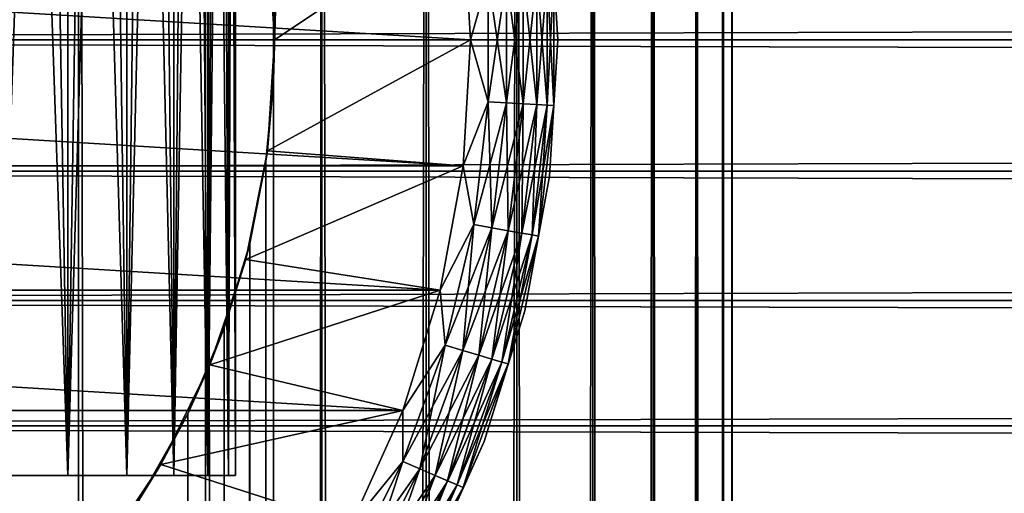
# Model space of a CAD drawing. Extents: x -265 to 265, y 0 to 747.
# Tile 188 of 256: x -243 to -232, y 715 to 720. Entities that reach past the tile are written whole.
import ezdxf

# ---------------------------------------------------------------- set-up
doc = ezdxf.new("R2010")
doc.units = 0
doc.header["$LTSCALE"] = 65.185185
for name, color, linetype in [('3', 7, 'CONTINUOUS'), ('4', 7, 'CONTINUOUS'), ('51', 7, 'CONTINUOUS'), ('52', 7, 'CONTINUOUS'), ('58', 7, 'CONTINUOUS'), ('61', 7, 'CONTINUOUS'), ('62', 7, 'CONTINUOUS'), ('64', 7, 'CONTINUOUS'), ('68', 7, 'CONTINUOUS'), ('72', 7, 'CONTINUOUS'), ('80', 7, 'CONTINUOUS'), ('81', 7, 'CONTINUOUS')]:
    doc.layers.add(name, color=color, linetype=linetype)

msp = doc.modelspace()

# ---------------------------------------------------------------- linework, layer by layer
at = {"layer": '3', "color": 7, "linetype": 'CONTINUOUS'}
for points in [[(-263, 721.507, 39.909), (-263, 720, 40), (263, 721.507, 39.909), (-263, 721.507, 39.909)], [(263, 721.507, 39.909), (-263, 720, 40), (263, 720, 40), (263, 721.507, 39.909)], [(-263, 720, 15), (-263, 721.507, 15.091), (263, 720, 15), (-263, 720, 15)], [(263, 720, 15), (-263, 721.507, 15.091), (263, 721.507, 15.091), (263, 720, 15)]]:
    msp.add_3dface(points, dxfattribs=at)
at = {"layer": '4', "color": 7, "linetype": 'CONTINUOUS'}
for points in [[(263, 720, 40), (-263, 720, 40), (-263, 718.493, 39.909), (263, 720, 40)], [(-263, 720, 15), (263, 720, 15), (263, 718.493, 15.091), (-263, 720, 15)], [(-263, 718.493, 15.091), (-263, 720, 15), (263, 718.493, 15.091), (-263, 718.493, 15.091)], [(263, 720, 40), (-263, 718.493, 39.909), (263, 718.493, 39.909), (263, 720, 40)], [(-263, 717.009, 15.363), (-263, 718.493, 15.091), (263, 717.009, 15.363), (-263, 717.009, 15.363)], [(263, 717.009, 15.363), (-263, 718.493, 15.091), (263, 718.493, 15.091), (263, 717.009, 15.363)], [(-263, 718.493, 39.909), (-263, 717.009, 39.637), (263, 718.493, 39.909), (-263, 718.493, 39.909)], [(263, 718.493, 39.909), (-263, 717.009, 39.637), (263, 717.009, 39.637), (263, 718.493, 39.909)], [(-263, 715.567, 15.812), (-263, 717.009, 15.363), (263, 715.567, 15.812), (-263, 715.567, 15.812)], [(263, 715.567, 15.812), (-263, 717.009, 15.363), (263, 717.009, 15.363), (263, 715.567, 15.812)], [(-263, 717.009, 39.637), (-263, 715.567, 39.188), (263, 717.009, 39.637), (-263, 717.009, 39.637)], [(263, 717.009, 39.637), (-263, 715.567, 39.188), (263, 715.567, 39.188), (263, 717.009, 39.637)], [(-263, 714.191, 16.432), (-263, 715.567, 15.812), (263, 714.191, 16.432), (-263, 714.191, 16.432)], [(263, 714.191, 16.432), (-263, 715.567, 15.812), (263, 715.567, 15.812), (263, 714.191, 16.432)], [(-263, 715.567, 39.188), (-263, 714.191, 38.568), (263, 715.567, 39.188), (-263, 715.567, 39.188)], [(263, 715.567, 39.188), (-263, 714.191, 38.568), (263, 714.191, 38.568), (263, 715.567, 39.188)]]:
    msp.add_3dface(points, dxfattribs=at)
at = {"layer": '51', "color": 7, "linetype": 'CONTINUOUS'}
for points in [[(-244.059, 1, 13.773), (-242.5, 1, 12.99), (-244.059, 739, 13.773), (-244.059, 1, 13.773)], [(-244.059, 739, 13.773), (-242.5, 1, 12.99), (-242.5, 739, 12.99), (-244.059, 739, 13.773)], [(-242.5, 1, 12.99), (-241.043, 1, 12.032), (-242.5, 739, 12.99), (-242.5, 1, 12.99)], [(-242.5, 739, 12.99), (-241.043, 1, 12.032), (-241.043, 739, 12.032), (-242.5, 739, 12.99)], [(-241.043, 1, 12.032), (-239.706, 1, 10.911), (-241.043, 739, 12.032), (-241.043, 1, 12.032)], [(-241.043, 739, 12.032), (-239.706, 1, 10.911), (-239.706, 739, 10.911), (-241.043, 739, 12.032)], [(-239.706, 1, 10.911), (-238.509, 1, 9.642), (-239.706, 739, 10.911), (-239.706, 1, 10.911)], [(-239.706, 739, 10.911), (-238.509, 1, 9.642), (-238.509, 739, 9.642), (-239.706, 739, 10.911)], [(-238.509, 1, 9.642), (-237.468, 1, 8.243), (-238.509, 739, 9.642), (-238.509, 1, 9.642)], [(-238.509, 739, 9.642), (-237.468, 1, 8.243), (-237.468, 739, 8.243), (-238.509, 739, 9.642)], [(-237.468, 1, 8.243), (-236.596, 1, 6.732), (-237.468, 739, 8.243), (-237.468, 1, 8.243)], [(-237.468, 739, 8.243), (-236.596, 1, 6.732), (-236.596, 739, 6.732), (-237.468, 739, 8.243)], [(-236.596, 1, 6.732), (-235.905, 1, 5.13), (-236.596, 739, 6.732), (-236.596, 1, 6.732)], [(-236.596, 739, 6.732), (-235.905, 1, 5.13), (-235.905, 739, 5.13), (-236.596, 739, 6.732)], [(-235.905, 1, 5.13), (-235.404, 1, 3.459), (-235.905, 739, 5.13), (-235.905, 1, 5.13)], [(-235.905, 739, 5.13), (-235.404, 1, 3.459), (-235.404, 739, 3.459), (-235.905, 739, 5.13)], [(-235.404, 1, 3.459), (-235.101, 1, 1.741), (-235.404, 739, 3.459), (-235.404, 1, 3.459)], [(-235.404, 739, 3.459), (-235.101, 1, 1.741), (-235.101, 739, 1.741), (-235.404, 739, 3.459)], [(-235.101, 1, 1.741), (-235, 1), (-235.101, 739, 1.741), (-235.101, 1, 1.741)], [(-235.101, 739, 1.741), (-235, 1), (-235, 739), (-235.101, 739, 1.741)]]:
    msp.add_3dface(points, dxfattribs=at)
at = {"layer": '52', "color": 7, "linetype": 'CONTINUOUS'}
for points in [[(-240.261, 720.462, -11.408), (-239.706, 739, -10.911), (-240.261, 719.538, -11.408), (-240.261, 720.462, -11.408)], [(-240.261, 719.538, -11.408), (-239.706, 739, -10.911), (-240.261, 20.462, -11.408), (-240.261, 719.538, -11.408)], [(-239.706, 739, -10.911), (-239.706, 1, -10.911), (-240.261, 20.462, -11.408), (-239.706, 739, -10.911)], [(-238.509, 1, -9.642), (-239.706, 1, -10.911), (-238.509, 739, -9.642), (-238.509, 1, -9.642)], [(-238.509, 739, -9.642), (-239.706, 1, -10.911), (-239.706, 739, -10.911), (-238.509, 739, -9.642)], [(-237.468, 1, -8.243), (-238.509, 1, -9.642), (-237.468, 739, -8.243), (-237.468, 1, -8.243)], [(-237.468, 739, -8.243), (-238.509, 1, -9.642), (-238.509, 739, -9.642), (-237.468, 739, -8.243)], [(-236.596, 1, -6.732), (-237.468, 1, -8.243), (-236.596, 739, -6.732), (-236.596, 1, -6.732)], [(-236.596, 739, -6.732), (-237.468, 1, -8.243), (-237.468, 739, -8.243), (-236.596, 739, -6.732)], [(-235.905, 1, -5.13), (-236.596, 1, -6.732), (-235.905, 739, -5.13), (-235.905, 1, -5.13)], [(-235.905, 739, -5.13), (-236.596, 1, -6.732), (-236.596, 739, -6.732), (-235.905, 739, -5.13)], [(-235.404, 1, -3.459), (-235.905, 1, -5.13), (-235.404, 739, -3.459), (-235.404, 1, -3.459)], [(-235.404, 739, -3.459), (-235.905, 1, -5.13), (-235.905, 739, -5.13), (-235.404, 739, -3.459)], [(-235.101, 1, -1.741), (-235.404, 1, -3.459), (-235.101, 739, -1.741), (-235.101, 1, -1.741)], [(-235.101, 739, -1.741), (-235.404, 1, -3.459), (-235.404, 739, -3.459), (-235.101, 739, -1.741)], [(-235, 739), (-235, 1), (-235.101, 1, -1.741), (-235, 739)], [(-235, 739), (-235.101, 1, -1.741), (-235.101, 739, -1.741), (-235, 739)], [(-240.35, 718.608, -11.484), (-240.261, 719.538, -11.408), (-240.35, 21.393, -11.484), (-240.35, 718.608, -11.484)], [(-240.35, 21.393, -11.484), (-240.261, 719.538, -11.408), (-240.261, 20.462, -11.408), (-240.35, 21.393, -11.484)], [(-240.535, 717.66, -11.637), (-240.35, 718.608, -11.484), (-240.535, 22.34, -11.637), (-240.535, 717.66, -11.637)], [(-240.535, 22.34, -11.637), (-240.35, 718.608, -11.484), (-240.35, 21.393, -11.484), (-240.535, 22.34, -11.637)], [(-240.828, 716.692, -11.869), (-240.535, 717.66, -11.637), (-240.828, 23.308, -11.869), (-240.828, 716.692, -11.869)], [(-240.828, 23.308, -11.869), (-240.535, 717.66, -11.637), (-240.535, 22.34, -11.637), (-240.828, 23.308, -11.869)], [(-241.246, 715.707, -12.181), (-240.828, 716.692, -11.869), (-241.246, 24.293, -12.181), (-241.246, 715.707, -12.181)], [(-241.246, 24.293, -12.181), (-240.828, 716.692, -11.869), (-240.828, 23.308, -11.869), (-241.246, 24.293, -12.181)], [(-241.799, 714.727, -12.559), (-241.246, 715.707, -12.181), (-241.799, 25.273, -12.559), (-241.799, 714.727, -12.559)], [(-241.799, 25.273, -12.559), (-241.246, 715.707, -12.181), (-241.246, 24.293, -12.181), (-241.799, 25.273, -12.559)]]:
    msp.add_3dface(points, dxfattribs=at)
at = {"layer": '58', "color": 7, "linetype": 'CONTINUOUS'}
for points in [[(-240.333, 721.273, -25), (-240.261, 720.462, -11.408), (-240.25, 720, -25), (-240.333, 721.273, -25)], [(-240.261, 720.462, -11.408), (-240.261, 719.538, -11.408), (-240.25, 720, -25), (-240.261, 720.462, -11.408)], [(-240.25, 720, -25), (-240.261, 719.538, -11.408), (-240.333, 718.727, -25), (-240.25, 720, -25)], [(-240.261, 719.538, -11.408), (-240.35, 718.608, -11.484), (-240.333, 718.727, -25), (-240.261, 719.538, -11.408)], [(-240.333, 718.727, -25), (-240.535, 717.66, -11.637), (-240.582, 717.477, -25), (-240.333, 718.727, -25)], [(-240.35, 718.608, -11.484), (-240.535, 717.66, -11.637), (-240.333, 718.727, -25), (-240.35, 718.608, -11.484)], [(-240.535, 717.66, -11.637), (-240.828, 716.692, -11.869), (-240.582, 717.477, -25), (-240.535, 717.66, -11.637)], [(-240.582, 717.477, -25), (-240.828, 716.692, -11.869), (-240.992, 716.269, -25), (-240.582, 717.477, -25)], [(-240.828, 716.692, -11.869), (-241.246, 715.707, -12.181), (-240.992, 716.269, -25), (-240.828, 716.692, -11.869)], [(-240.992, 716.269, -25), (-241.246, 715.707, -12.181), (-241.556, 715.125, -25), (-240.992, 716.269, -25)], [(-241.246, 715.707, -12.181), (-241.799, 714.727, -12.559), (-241.556, 715.125, -25), (-241.246, 715.707, -12.181)], [(-241.556, 715.125, -25), (-241.799, 714.727, -12.559), (-242.265, 714.065, -25), (-241.556, 715.125, -25)]]:
    msp.add_3dface(points, dxfattribs=at)
at = {"layer": '61', "color": 7, "linetype": 'CONTINUOUS'}
for points in [[(-240.333, 721.273, -25), (-240.25, 720, -25), (-238.087, 721.446, -25), (-240.333, 721.273, -25)], [(-238.087, 721.446, -25), (-240.25, 720, -25), (-238, 720, -25), (-238.087, 721.446, -25)], [(-240.25, 720, -25), (-240.333, 718.727, -25), (-238, 720, -25), (-240.25, 720, -25)], [(-238, 720, -25), (-240.333, 718.727, -25), (-238.087, 718.554, -25), (-238, 720, -25)], [(-240.333, 718.727, -25), (-240.582, 717.477, -25), (-238.087, 718.554, -25), (-240.333, 718.727, -25)], [(-238.087, 718.554, -25), (-240.582, 717.477, -25), (-238.349, 717.128, -25), (-238.087, 718.554, -25)], [(-240.582, 717.477, -25), (-240.992, 716.269, -25), (-238.349, 717.128, -25), (-240.582, 717.477, -25)], [(-238.349, 717.128, -25), (-240.992, 716.269, -25), (-238.78, 715.745, -25), (-238.349, 717.128, -25)], [(-240.992, 716.269, -25), (-241.556, 715.125, -25), (-238.78, 715.745, -25), (-240.992, 716.269, -25)], [(-238.78, 715.745, -25), (-241.556, 715.125, -25), (-239.375, 714.423, -25), (-238.78, 715.745, -25)], [(-241.556, 715.125, -25), (-242.265, 714.065, -25), (-239.375, 714.423, -25), (-241.556, 715.125, -25)]]:
    msp.add_3dface(points, dxfattribs=at)
at = {"layer": '62', "color": 7, "linetype": 'CONTINUOUS'}
for points in [[(-262, 720, -75), (-261.913, 721.446, -75), (-238, 720, -75), (-262, 720, -75)], [(-238, 720, -75), (-261.913, 721.446, -75), (-238.087, 721.446, -75), (-238, 720, -75)], [(-261.913, 718.554, -75), (-262, 720, -75), (-238.087, 718.554, -75), (-261.913, 718.554, -75)], [(-238.087, 718.554, -75), (-262, 720, -75), (-238, 720, -75), (-238.087, 718.554, -75)], [(-261.651, 717.128, -75), (-261.913, 718.554, -75), (-238.349, 717.128, -75), (-261.651, 717.128, -75)], [(-238.349, 717.128, -75), (-261.913, 718.554, -75), (-238.087, 718.554, -75), (-238.349, 717.128, -75)], [(-261.22, 715.745, -75), (-261.651, 717.128, -75), (-238.78, 715.745, -75), (-261.22, 715.745, -75)], [(-238.78, 715.745, -75), (-261.651, 717.128, -75), (-238.349, 717.128, -75), (-238.78, 715.745, -75)], [(-260.625, 714.423, -75), (-261.22, 715.745, -75), (-239.375, 714.423, -75), (-260.625, 714.423, -75)], [(-239.375, 714.423, -75), (-261.22, 715.745, -75), (-238.78, 715.745, -75), (-239.375, 714.423, -75)]]:
    msp.add_3dface(points, dxfattribs=at)
at = {"layer": '64', "color": 7, "linetype": 'CONTINUOUS'}
for points in [[(-237, 720, -74), (-237.095, 721.567, -74), (-237, 720, -26), (-237, 720, -74)], [(-237, 720, -26), (-237.095, 721.567, -74), (-237.095, 721.567, -26), (-237, 720, -26)], [(-237.095, 718.433, -74), (-237, 720, -74), (-237.095, 718.433, -26), (-237.095, 718.433, -74)], [(-237.095, 718.433, -26), (-237, 720, -74), (-237, 720, -26), (-237.095, 718.433, -26)], [(-237.378, 716.889, -74), (-237.095, 718.433, -74), (-237.378, 716.889, -26), (-237.378, 716.889, -74)], [(-237.378, 716.889, -26), (-237.095, 718.433, -74), (-237.095, 718.433, -26), (-237.378, 716.889, -26)], [(-237.845, 715.39, -74), (-237.378, 716.889, -74), (-237.845, 715.39, -26), (-237.845, 715.39, -74)], [(-237.845, 715.39, -26), (-237.378, 716.889, -74), (-237.378, 716.889, -26), (-237.845, 715.39, -26)], [(-238.489, 713.959, -74), (-237.845, 715.39, -74), (-238.489, 713.959, -26), (-238.489, 713.959, -74)], [(-238.489, 713.959, -26), (-237.845, 715.39, -74), (-237.845, 715.39, -26), (-238.489, 713.959, -26)]]:
    msp.add_3dface(points, dxfattribs=at)
at = {"layer": '68', "color": 7, "linetype": 'CONTINUOUS'}
for points in [[(-237.095, 721.567, -74), (-237, 720, -74), (-237.047, 720.754, -74.223), (-237.095, 721.567, -74)], [(-238, 720, -75), (-238.087, 721.446, -75), (-237.799, 720.711, -74.975), (-238, 720, -75)], [(-237.047, 719.246, -74.223), (-237.121, 720.75, -74.434), (-237.047, 720.754, -74.223), (-237.047, 719.246, -74.223)], [(-237, 720, -74), (-237.047, 719.246, -74.223), (-237.047, 720.754, -74.223), (-237, 720, -74)], [(-237.799, 719.289, -74.975), (-238, 720, -75), (-237.799, 720.711, -74.975), (-237.799, 719.289, -74.975)], [(-237.588, 719.277, -74.901), (-237.799, 720.711, -74.975), (-237.588, 720.723, -74.901), (-237.588, 719.277, -74.901)], [(-237.799, 719.289, -74.975), (-237.799, 720.711, -74.975), (-237.588, 719.277, -74.901), (-237.799, 719.289, -74.975)], [(-237.398, 719.266, -74.782), (-237.588, 720.723, -74.901), (-237.398, 720.734, -74.782), (-237.398, 719.266, -74.782)], [(-237.588, 719.277, -74.901), (-237.588, 720.723, -74.901), (-237.398, 719.266, -74.782), (-237.588, 719.277, -74.901)], [(-237.24, 719.257, -74.624), (-237.398, 720.734, -74.782), (-237.24, 720.743, -74.624), (-237.24, 719.257, -74.624)], [(-237.398, 719.266, -74.782), (-237.398, 720.734, -74.782), (-237.24, 719.257, -74.624), (-237.398, 719.266, -74.782)], [(-237.121, 719.25, -74.434), (-237.24, 720.743, -74.624), (-237.121, 720.75, -74.434), (-237.121, 719.25, -74.434)], [(-237.24, 719.257, -74.624), (-237.24, 720.743, -74.624), (-237.121, 719.25, -74.434), (-237.24, 719.257, -74.624)], [(-237.121, 719.25, -74.434), (-237.121, 720.75, -74.434), (-237.047, 719.246, -74.223), (-237.121, 719.25, -74.434)], [(-238.087, 718.554, -75), (-238, 720, -75), (-237.799, 719.289, -74.975), (-238.087, 718.554, -75)], [(-237, 720, -74), (-237.095, 718.433, -74), (-237.047, 719.246, -74.223), (-237, 720, -74)], [(-237.964, 717.878, -74.975), (-238.087, 718.554, -75), (-237.799, 719.289, -74.975), (-237.964, 717.878, -74.975)], [(-237.964, 717.878, -74.975), (-237.799, 719.289, -74.975), (-237.756, 717.841, -74.901), (-237.964, 717.878, -74.975)], [(-237.756, 717.841, -74.901), (-237.799, 719.289, -74.975), (-237.588, 719.277, -74.901), (-237.756, 717.841, -74.901)], [(-237.756, 717.841, -74.901), (-237.588, 719.277, -74.901), (-237.569, 717.808, -74.782), (-237.756, 717.841, -74.901)], [(-237.569, 717.808, -74.782), (-237.588, 719.277, -74.901), (-237.398, 719.266, -74.782), (-237.569, 717.808, -74.782)], [(-237.569, 717.808, -74.782), (-237.398, 719.266, -74.782), (-237.413, 717.781, -74.624), (-237.569, 717.808, -74.782)], [(-237.413, 717.781, -74.624), (-237.398, 719.266, -74.782), (-237.24, 719.257, -74.624), (-237.413, 717.781, -74.624)], [(-237.413, 717.781, -74.624), (-237.24, 719.257, -74.624), (-237.295, 717.76, -74.434), (-237.413, 717.781, -74.624)], [(-237.295, 717.76, -74.434), (-237.24, 719.257, -74.624), (-237.121, 719.25, -74.434), (-237.295, 717.76, -74.434)], [(-237.295, 717.76, -74.434), (-237.121, 719.25, -74.434), (-237.222, 717.747, -74.223), (-237.295, 717.76, -74.434)], [(-237.222, 717.747, -74.223), (-237.121, 719.25, -74.434), (-237.047, 719.246, -74.223), (-237.222, 717.747, -74.223)], [(-237.095, 718.433, -74), (-237.222, 717.747, -74.223), (-237.047, 719.246, -74.223), (-237.095, 718.433, -74)], [(-238.349, 717.128, -75), (-238.087, 718.554, -75), (-237.964, 717.878, -74.975), (-238.349, 717.128, -75)], [(-237.095, 718.433, -74), (-237.378, 716.889, -74), (-237.222, 717.747, -74.223), (-237.095, 718.433, -74)], [(-238.292, 716.495, -74.975), (-238.349, 717.128, -75), (-237.964, 717.878, -74.975), (-238.292, 716.495, -74.975)], [(-238.292, 716.495, -74.975), (-237.964, 717.878, -74.975), (-238.089, 716.434, -74.901), (-238.292, 716.495, -74.975)], [(-238.089, 716.434, -74.901), (-237.964, 717.878, -74.975), (-237.756, 717.841, -74.901), (-238.089, 716.434, -74.901)], [(-238.089, 716.434, -74.901), (-237.756, 717.841, -74.901), (-237.907, 716.38, -74.782), (-238.089, 716.434, -74.901)], [(-237.907, 716.38, -74.782), (-237.756, 717.841, -74.901), (-237.569, 717.808, -74.782), (-237.907, 716.38, -74.782)], [(-237.907, 716.38, -74.782), (-237.569, 717.808, -74.782), (-237.755, 716.334, -74.624), (-237.907, 716.38, -74.782)], [(-237.755, 716.334, -74.624), (-237.569, 717.808, -74.782), (-237.413, 717.781, -74.624), (-237.755, 716.334, -74.624)], [(-237.755, 716.334, -74.624), (-237.413, 717.781, -74.624), (-237.641, 716.3, -74.434), (-237.755, 716.334, -74.624)], [(-237.641, 716.3, -74.434), (-237.413, 717.781, -74.624), (-237.295, 717.76, -74.434), (-237.641, 716.3, -74.434)], [(-237.641, 716.3, -74.434), (-237.295, 717.76, -74.434), (-237.57, 716.279, -74.223), (-237.641, 716.3, -74.434)], [(-237.57, 716.279, -74.223), (-237.295, 717.76, -74.434), (-237.222, 717.747, -74.223), (-237.57, 716.279, -74.223)], [(-237.378, 716.889, -74), (-237.57, 716.279, -74.223), (-237.222, 717.747, -74.223), (-237.378, 716.889, -74)], [(-238.78, 715.745, -75), (-238.349, 717.128, -75), (-238.292, 716.495, -74.975), (-238.78, 715.745, -75)], [(-237.378, 716.889, -74), (-237.845, 715.39, -74), (-237.57, 716.279, -74.223), (-237.378, 716.889, -74)], [(-238.778, 715.159, -74.975), (-238.78, 715.745, -75), (-238.292, 716.495, -74.975), (-238.778, 715.159, -74.975)], [(-238.778, 715.159, -74.975), (-238.292, 716.495, -74.975), (-238.584, 715.076, -74.901), (-238.778, 715.159, -74.975)], [(-238.584, 715.076, -74.901), (-238.292, 716.495, -74.975), (-238.089, 716.434, -74.901), (-238.584, 715.076, -74.901)], [(-238.584, 715.076, -74.901), (-238.089, 716.434, -74.901), (-238.409, 715, -74.782), (-238.584, 715.076, -74.901)], [(-238.409, 715, -74.782), (-238.089, 716.434, -74.901), (-237.907, 716.38, -74.782), (-238.409, 715, -74.782)], [(-238.409, 715, -74.782), (-237.907, 716.38, -74.782), (-238.264, 714.937, -74.624), (-238.409, 715, -74.782)], [(-238.264, 714.937, -74.624), (-237.907, 716.38, -74.782), (-237.755, 716.334, -74.624), (-238.264, 714.937, -74.624)], [(-238.264, 714.937, -74.624), (-237.755, 716.334, -74.624), (-238.154, 714.89, -74.434), (-238.264, 714.937, -74.624)], [(-238.154, 714.89, -74.434), (-237.755, 716.334, -74.624), (-237.641, 716.3, -74.434), (-238.154, 714.89, -74.434)], [(-238.154, 714.89, -74.434), (-237.641, 716.3, -74.434), (-238.086, 714.861, -74.223), (-238.154, 714.89, -74.434)], [(-238.086, 714.861, -74.223), (-237.641, 716.3, -74.434), (-237.57, 716.279, -74.223), (-238.086, 714.861, -74.223)], [(-237.845, 715.39, -74), (-238.086, 714.861, -74.223), (-237.57, 716.279, -74.223), (-237.845, 715.39, -74)], [(-239.375, 714.423, -75), (-238.78, 715.745, -75), (-238.778, 715.159, -74.975), (-239.375, 714.423, -75)], [(-237.845, 715.39, -74), (-238.489, 713.959, -74), (-238.086, 714.861, -74.223), (-237.845, 715.39, -74)], [(-239.416, 713.889, -74.975), (-239.375, 714.423, -75), (-238.778, 715.159, -74.975), (-239.416, 713.889, -74.975)], [(-239.416, 713.889, -74.975), (-238.778, 715.159, -74.975), (-239.233, 713.783, -74.901), (-239.416, 713.889, -74.975)], [(-239.233, 713.783, -74.901), (-238.778, 715.159, -74.975), (-238.584, 715.076, -74.901), (-239.233, 713.783, -74.901)], [(-239.233, 713.783, -74.901), (-238.584, 715.076, -74.901), (-239.068, 713.689, -74.782), (-239.233, 713.783, -74.901)], [(-239.068, 713.689, -74.782), (-238.584, 715.076, -74.901), (-238.409, 715, -74.782), (-239.068, 713.689, -74.782)], [(-239.068, 713.689, -74.782), (-238.409, 715, -74.782), (-238.931, 713.609, -74.624), (-239.068, 713.689, -74.782)], [(-238.931, 713.609, -74.624), (-238.409, 715, -74.782), (-238.264, 714.937, -74.624), (-238.931, 713.609, -74.624)], [(-238.931, 713.609, -74.624), (-238.264, 714.937, -74.624), (-238.828, 713.55, -74.434), (-238.931, 713.609, -74.624)], [(-238.828, 713.55, -74.434), (-238.264, 714.937, -74.624), (-238.154, 714.89, -74.434), (-238.828, 713.55, -74.434)], [(-238.828, 713.55, -74.434), (-238.154, 714.89, -74.434), (-238.763, 713.513, -74.223), (-238.828, 713.55, -74.434)], [(-238.763, 713.513, -74.223), (-238.154, 714.89, -74.434), (-238.086, 714.861, -74.223), (-238.763, 713.513, -74.223)], [(-238.489, 713.959, -74), (-238.763, 713.513, -74.223), (-238.086, 714.861, -74.223), (-238.489, 713.959, -74)]]:
    msp.add_3dface(points, dxfattribs=at)
at = {"layer": '72', "color": 7, "linetype": 'CONTINUOUS'}
for points in [[(-237, 720, -26), (-237.095, 721.567, -26), (-237.047, 720.754, -25.779), (-237, 720, -26)], [(-238.087, 721.446, -25), (-238, 720, -25), (-237.798, 720.711, -25.025), (-238.087, 721.446, -25)], [(-237.12, 720.75, -25.567), (-237.12, 719.25, -25.567), (-237.047, 720.754, -25.779), (-237.12, 720.75, -25.567)], [(-237.047, 720.754, -25.779), (-237.12, 719.25, -25.567), (-237.047, 719.246, -25.779), (-237.047, 720.754, -25.779)], [(-237, 720, -26), (-237.047, 720.754, -25.779), (-237.047, 719.246, -25.779), (-237, 720, -26)], [(-237.798, 720.711, -25.025), (-238, 720, -25), (-237.798, 719.289, -25.025), (-237.798, 720.711, -25.025)], [(-237.798, 720.711, -25.025), (-237.798, 719.289, -25.025), (-237.587, 720.723, -25.099), (-237.798, 720.711, -25.025)], [(-237.587, 720.723, -25.099), (-237.798, 719.289, -25.025), (-237.587, 719.277, -25.099), (-237.587, 720.723, -25.099)], [(-237.587, 720.723, -25.099), (-237.587, 719.277, -25.099), (-237.398, 720.734, -25.218), (-237.587, 720.723, -25.099)], [(-237.398, 720.734, -25.218), (-237.587, 719.277, -25.099), (-237.398, 719.266, -25.218), (-237.398, 720.734, -25.218)], [(-237.398, 720.734, -25.218), (-237.398, 719.266, -25.218), (-237.239, 720.743, -25.377), (-237.398, 720.734, -25.218)], [(-237.239, 720.743, -25.377), (-237.398, 719.266, -25.218), (-237.239, 719.257, -25.377), (-237.239, 720.743, -25.377)], [(-237.239, 720.743, -25.377), (-237.239, 719.257, -25.377), (-237.12, 720.75, -25.567), (-237.239, 720.743, -25.377)], [(-237.12, 720.75, -25.567), (-237.239, 719.257, -25.377), (-237.12, 719.25, -25.567), (-237.12, 720.75, -25.567)], [(-238, 720, -25), (-238.087, 718.554, -25), (-237.798, 719.289, -25.025), (-238, 720, -25)], [(-237.095, 718.433, -26), (-237, 720, -26), (-237.047, 719.246, -25.779), (-237.095, 718.433, -26)], [(-237.798, 719.289, -25.025), (-238.087, 718.554, -25), (-237.963, 717.878, -25.025), (-237.798, 719.289, -25.025)], [(-237.798, 719.289, -25.025), (-237.963, 717.878, -25.025), (-237.587, 719.277, -25.099), (-237.798, 719.289, -25.025)], [(-237.587, 719.277, -25.099), (-237.963, 717.878, -25.025), (-237.755, 717.841, -25.099), (-237.587, 719.277, -25.099)], [(-237.587, 719.277, -25.099), (-237.755, 717.841, -25.099), (-237.398, 719.266, -25.218), (-237.587, 719.277, -25.099)], [(-237.398, 719.266, -25.218), (-237.755, 717.841, -25.099), (-237.568, 717.808, -25.218), (-237.398, 719.266, -25.218)], [(-237.398, 719.266, -25.218), (-237.568, 717.808, -25.218), (-237.239, 719.257, -25.377), (-237.398, 719.266, -25.218)], [(-237.239, 719.257, -25.377), (-237.568, 717.808, -25.218), (-237.412, 717.78, -25.377), (-237.239, 719.257, -25.377)], [(-237.239, 719.257, -25.377), (-237.412, 717.78, -25.377), (-237.12, 719.25, -25.567), (-237.239, 719.257, -25.377)], [(-237.12, 719.25, -25.567), (-237.412, 717.78, -25.377), (-237.295, 717.76, -25.567), (-237.12, 719.25, -25.567)], [(-237.12, 719.25, -25.567), (-237.295, 717.76, -25.567), (-237.047, 719.246, -25.779), (-237.12, 719.25, -25.567)], [(-237.047, 719.246, -25.779), (-237.295, 717.76, -25.567), (-237.222, 717.747, -25.779), (-237.047, 719.246, -25.779)], [(-237.095, 718.433, -26), (-237.047, 719.246, -25.779), (-237.222, 717.747, -25.779), (-237.095, 718.433, -26)], [(-238.087, 718.554, -25), (-238.349, 717.128, -25), (-237.963, 717.878, -25.025), (-238.087, 718.554, -25)], [(-237.378, 716.889, -26), (-237.095, 718.433, -26), (-237.222, 717.747, -25.779), (-237.378, 716.889, -26)], [(-237.963, 717.878, -25.025), (-238.349, 717.128, -25), (-238.291, 716.495, -25.025), (-237.963, 717.878, -25.025)], [(-237.963, 717.878, -25.025), (-238.291, 716.495, -25.025), (-237.755, 717.841, -25.099), (-237.963, 717.878, -25.025)], [(-237.755, 717.841, -25.099), (-238.291, 716.495, -25.025), (-238.088, 716.434, -25.099), (-237.755, 717.841, -25.099)], [(-237.755, 717.841, -25.099), (-238.088, 716.434, -25.099), (-237.568, 717.808, -25.218), (-237.755, 717.841, -25.099)], [(-237.568, 717.808, -25.218), (-238.088, 716.434, -25.099), (-237.906, 716.379, -25.218), (-237.568, 717.808, -25.218)], [(-237.568, 717.808, -25.218), (-237.906, 716.379, -25.218), (-237.412, 717.78, -25.377), (-237.568, 717.808, -25.218)], [(-237.412, 717.78, -25.377), (-237.906, 716.379, -25.218), (-237.755, 716.334, -25.377), (-237.412, 717.78, -25.377)], [(-237.412, 717.78, -25.377), (-237.755, 716.334, -25.377), (-237.295, 717.76, -25.567), (-237.412, 717.78, -25.377)], [(-237.295, 717.76, -25.567), (-237.755, 716.334, -25.377), (-237.641, 716.3, -25.567), (-237.295, 717.76, -25.567)], [(-237.295, 717.76, -25.567), (-237.641, 716.3, -25.567), (-237.222, 717.747, -25.779), (-237.295, 717.76, -25.567)], [(-237.222, 717.747, -25.779), (-237.641, 716.3, -25.567), (-237.57, 716.279, -25.779), (-237.222, 717.747, -25.779)], [(-237.378, 716.889, -26), (-237.222, 717.747, -25.779), (-237.57, 716.279, -25.779), (-237.378, 716.889, -26)], [(-238.349, 717.128, -25), (-238.78, 715.745, -25), (-238.291, 716.495, -25.025), (-238.349, 717.128, -25)], [(-237.845, 715.39, -26), (-237.378, 716.889, -26), (-237.57, 716.279, -25.779), (-237.845, 715.39, -26)], [(-238.291, 716.495, -25.025), (-238.78, 715.745, -25), (-238.777, 715.159, -25.025), (-238.291, 716.495, -25.025)], [(-238.291, 716.495, -25.025), (-238.777, 715.159, -25.025), (-238.088, 716.434, -25.099), (-238.291, 716.495, -25.025)], [(-238.088, 716.434, -25.099), (-238.777, 715.159, -25.025), (-238.583, 715.075, -25.099), (-238.088, 716.434, -25.099)], [(-238.088, 716.434, -25.099), (-238.583, 715.075, -25.099), (-237.906, 716.379, -25.218), (-238.088, 716.434, -25.099)], [(-237.906, 716.379, -25.218), (-238.583, 715.075, -25.099), (-238.409, 715, -25.218), (-237.906, 716.379, -25.218)], [(-237.906, 716.379, -25.218), (-238.409, 715, -25.218), (-237.755, 716.334, -25.377), (-237.906, 716.379, -25.218)], [(-237.755, 716.334, -25.377), (-238.409, 715, -25.218), (-238.263, 714.937, -25.377), (-237.755, 716.334, -25.377)], [(-237.755, 716.334, -25.377), (-238.263, 714.937, -25.377), (-237.641, 716.3, -25.567), (-237.755, 716.334, -25.377)], [(-237.641, 716.3, -25.567), (-238.263, 714.937, -25.377), (-238.154, 714.89, -25.567), (-237.641, 716.3, -25.567)], [(-237.641, 716.3, -25.567), (-238.154, 714.89, -25.567), (-237.57, 716.279, -25.779), (-237.641, 716.3, -25.567)], [(-237.57, 716.279, -25.779), (-238.154, 714.89, -25.567), (-238.086, 714.861, -25.779), (-237.57, 716.279, -25.779)], [(-237.845, 715.39, -26), (-237.57, 716.279, -25.779), (-238.086, 714.861, -25.779), (-237.845, 715.39, -26)], [(-238.78, 715.745, -25), (-239.375, 714.423, -25), (-238.777, 715.159, -25.025), (-238.78, 715.745, -25)], [(-238.489, 713.959, -26), (-237.845, 715.39, -26), (-238.086, 714.861, -25.779), (-238.489, 713.959, -26)], [(-238.777, 715.159, -25.025), (-239.375, 714.423, -25), (-239.415, 713.889, -25.025), (-238.777, 715.159, -25.025)], [(-238.777, 715.159, -25.025), (-239.415, 713.889, -25.025), (-238.583, 715.075, -25.099), (-238.777, 715.159, -25.025)], [(-238.583, 715.075, -25.099), (-239.415, 713.889, -25.025), (-239.232, 713.783, -25.099), (-238.583, 715.075, -25.099)], [(-238.583, 715.075, -25.099), (-239.232, 713.783, -25.099), (-238.409, 715, -25.218), (-238.583, 715.075, -25.099)], [(-238.409, 715, -25.218), (-239.232, 713.783, -25.099), (-239.067, 713.688, -25.218), (-238.409, 715, -25.218)], [(-238.409, 715, -25.218), (-239.067, 713.688, -25.218), (-238.263, 714.937, -25.377), (-238.409, 715, -25.218)], [(-238.263, 714.937, -25.377), (-239.067, 713.688, -25.218), (-238.93, 713.609, -25.377), (-238.263, 714.937, -25.377)], [(-238.263, 714.937, -25.377), (-238.93, 713.609, -25.377), (-238.154, 714.89, -25.567), (-238.263, 714.937, -25.377)], [(-238.154, 714.89, -25.567), (-238.93, 713.609, -25.377), (-238.827, 713.549, -25.567), (-238.154, 714.89, -25.567)], [(-238.154, 714.89, -25.567), (-238.827, 713.549, -25.567), (-238.086, 714.861, -25.779), (-238.154, 714.89, -25.567)], [(-238.086, 714.861, -25.779), (-238.827, 713.549, -25.567), (-238.763, 713.512, -25.779), (-238.086, 714.861, -25.779)], [(-238.489, 713.959, -26), (-238.086, 714.861, -25.779), (-238.763, 713.512, -25.779), (-238.489, 713.959, -26)]]:
    msp.add_3dface(points, dxfattribs=at)
at = {"layer": '80', "color": 7, "linetype": 'CONTINUOUS'}
for points in [[(-242.622, 715, -5.661), (-243.424, 715, -6.576), (-242.622, 715, 5.661), (-242.622, 715, -5.661)], [(-242.622, 715, 5.661), (-243.424, 715, -6.576), (-243.424, 715, 6.576), (-242.622, 715, 5.661)], [(-241.946, 715, -4.65), (-242.622, 715, -5.661), (-241.946, 715, 4.65), (-241.946, 715, -4.65)], [(-241.946, 715, 4.65), (-242.622, 715, -5.661), (-242.622, 715, 5.661), (-241.946, 715, 4.65)], [(-241.408, 715, -3.559), (-241.946, 715, -4.65), (-241.408, 715, 3.559), (-241.408, 715, -3.559)], [(-241.408, 715, 3.559), (-241.946, 715, -4.65), (-241.946, 715, 4.65), (-241.408, 715, 3.559)], [(-241.017, 715, -2.407), (-241.408, 715, -3.559), (-241.017, 715, 2.407), (-241.017, 715, -2.407)], [(-241.017, 715, 2.407), (-241.408, 715, -3.559), (-241.408, 715, 3.559), (-241.017, 715, 2.407)], [(-240.78, 715, -1.214), (-241.017, 715, -2.407), (-240.78, 715, 1.214), (-240.78, 715, -1.214)], [(-240.78, 715, 1.214), (-241.017, 715, -2.407), (-241.017, 715, 2.407), (-240.78, 715, 1.214)], [(-240.7, 715), (-240.78, 715, -1.214), (-240.78, 715, 1.214), (-240.7, 715)]]:
    msp.add_3dface(points, dxfattribs=at)
at = {"layer": '81', "color": 7, "linetype": 'CONTINUOUS'}
for points in [[(-243.424, 715, -6.576), (-242.622, 715, -5.661), (-243.424, 738, -6.576), (-243.424, 715, -6.576)], [(-243.424, 738, -6.576), (-242.622, 715, -5.661), (-243.008, 738, -6.132), (-243.424, 738, -6.576)], [(-242.622, 715, 5.661), (-243.424, 715, 6.576), (-242.622, 738, 5.661), (-242.622, 715, 5.661)], [(-242.622, 738, 5.661), (-243.424, 715, 6.576), (-243.008, 738, 6.132), (-242.622, 738, 5.661)], [(-243.008, 738, 6.132), (-243.424, 715, 6.576), (-243.424, 738, 6.576), (-243.008, 738, 6.132)], [(-243.008, 738, -6.132), (-242.622, 715, -5.661), (-242.622, 738, -5.661), (-243.008, 738, -6.132)], [(-242.622, 715, -5.661), (-241.946, 715, -4.65), (-242.622, 738, -5.661), (-242.622, 715, -5.661)], [(-242.622, 738, -5.661), (-241.946, 715, -4.65), (-242.267, 738, -5.167), (-242.622, 738, -5.661)], [(-241.946, 715, 4.65), (-242.622, 715, 5.661), (-241.946, 738, 4.65), (-241.946, 715, 4.65)], [(-241.946, 738, 4.65), (-242.622, 715, 5.661), (-242.267, 738, 5.167), (-241.946, 738, 4.65)], [(-242.267, 738, 5.167), (-242.622, 715, 5.661), (-242.622, 738, 5.661), (-242.267, 738, 5.167)], [(-242.267, 738, -5.167), (-241.946, 715, -4.65), (-241.946, 738, -4.65), (-242.267, 738, -5.167)], [(-241.946, 715, -4.65), (-241.408, 715, -3.559), (-241.946, 738, -4.65), (-241.946, 715, -4.65)], [(-241.946, 738, -4.65), (-241.408, 715, -3.559), (-241.659, 738, -4.113), (-241.946, 738, -4.65)], [(-241.408, 715, 3.559), (-241.946, 715, 4.65), (-241.408, 738, 3.559), (-241.408, 715, 3.559)], [(-241.408, 738, 3.559), (-241.946, 715, 4.65), (-241.659, 738, 4.113), (-241.408, 738, 3.559)], [(-241.659, 738, 4.113), (-241.946, 715, 4.65), (-241.946, 738, 4.65), (-241.659, 738, 4.113)], [(-241.659, 738, -4.113), (-241.408, 715, -3.559), (-241.408, 738, -3.559), (-241.659, 738, -4.113)], [(-241.408, 715, -3.559), (-241.017, 715, -2.407), (-241.408, 738, -3.559), (-241.408, 715, -3.559)], [(-241.408, 738, -3.559), (-241.017, 715, -2.407), (-241.194, 738, -2.989), (-241.408, 738, -3.559)], [(-241.017, 715, 2.407), (-241.408, 715, 3.559), (-241.017, 738, 2.407), (-241.017, 715, 2.407)], [(-241.017, 738, 2.407), (-241.408, 715, 3.559), (-241.194, 738, 2.989), (-241.017, 738, 2.407)], [(-241.194, 738, 2.989), (-241.408, 715, 3.559), (-241.408, 738, 3.559), (-241.194, 738, 2.989)], [(-241.194, 738, -2.989), (-241.017, 715, -2.407), (-241.017, 738, -2.407), (-241.194, 738, -2.989)], [(-241.017, 715, -2.407), (-240.78, 715, -1.214), (-241.017, 738, -2.407), (-241.017, 715, -2.407)], [(-241.017, 738, -2.407), (-240.78, 715, -1.214), (-240.879, 738, -1.814), (-241.017, 738, -2.407)], [(-240.78, 715, 1.214), (-241.017, 715, 2.407), (-240.78, 738, 1.214), (-240.78, 715, 1.214)], [(-240.78, 738, 1.214), (-241.017, 715, 2.407), (-240.879, 738, 1.814), (-240.78, 738, 1.214)], [(-240.879, 738, 1.814), (-241.017, 715, 2.407), (-241.017, 738, 2.407), (-240.879, 738, 1.814)], [(-240.879, 738, -1.814), (-240.78, 715, -1.214), (-240.78, 738, -1.214), (-240.879, 738, -1.814)], [(-240.78, 715, -1.214), (-240.7, 715), (-240.78, 738, -1.214), (-240.78, 715, -1.214)], [(-240.7, 715), (-240.78, 715, 1.214), (-240.7, 738), (-240.7, 715)], [(-240.78, 738, -1.214), (-240.7, 715), (-240.72, 738, -0.608), (-240.78, 738, -1.214)], [(-240.7, 738), (-240.78, 715, 1.214), (-240.72, 738, 0.608), (-240.7, 738)], [(-240.72, 738, 0.608), (-240.78, 715, 1.214), (-240.78, 738, 1.214), (-240.72, 738, 0.608)], [(-240.72, 738, -0.608), (-240.7, 715), (-240.7, 738), (-240.72, 738, -0.608)]]:
    msp.add_3dface(points, dxfattribs=at)

doc.saveas('drawing.dxf')
